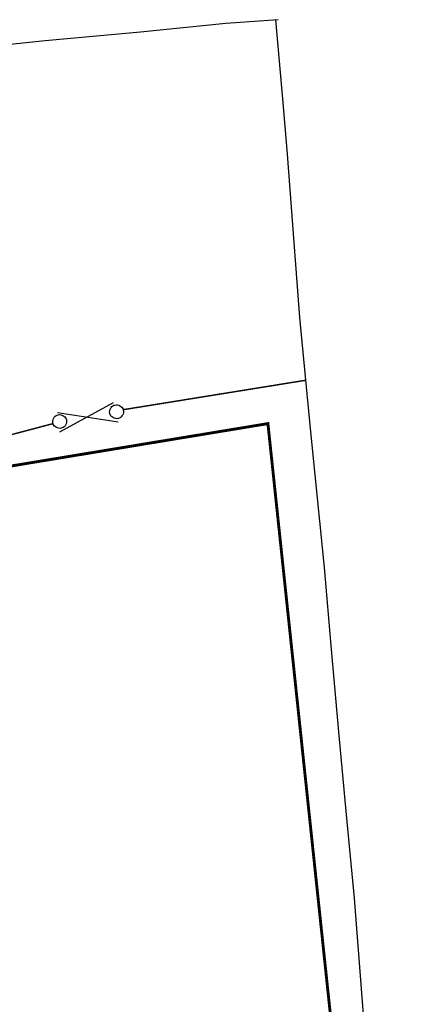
# Model space of a CAD drawing. Extents: x 14683 to 402730, y 286898 to 590920.
# Tile 38 of 39: x 278607 to 318830, y 480740 to 583922. Entities that reach past the tile are written whole.
import ezdxf

# ---------------------------------------------------------------- set-up
doc = ezdxf.new("R2010")
doc.units = 0
doc.header["$LTSCALE"] = 1500
doc.header["$MEASUREMENT"] = 0
doc.linetypes.add('01-SITE PLAN$0$ECL-001', pattern=[100, 50, 0, 50])
doc.layers.get('0').update_dxf_attribs({"linetype": 'CONTINUOUS'})
for name, color, linetype in [('01-SITE PLAN$0$_NIBSC_A fence 2', 7, 'CONTINUOUS'), ('01-SITE PLAN$0$_NIBSC_A fence elect', 7, 'CONTINUOUS'), ('01-SITE PLAN$0$_NIBSC_A gate 2', 7, 'CONTINUOUS'), ('01-SITE PLAN$0$_NIBSC_A site plan', 7, 'CONTINUOUS'), ('Xref', 7, 'CONTINUOUS')]:
    doc.layers.add(name, color=color, linetype=linetype)
doc.styles.add('01-SITE PLAN$0$Standard', font='arial.ttf')

# ---------------------------------------------------------------- blocks, each defined once
blk = doc.blocks.new('01-SITE PLAN$0$ECBL2')
at = {"color": 0, "linetype": 'ByBlock'}
blk.add_lwpolyline([(-0.5, -0.03125), (-0.5, 0.03125), (-0.48438, 0.125), (-0.45313, 0.21875), (-0.40625, 0.29688), (-0.35938, 0.35938), (-0.29688, 0.40625), (-0.21875, 0.45313), (-0.125, 0.48438), (-0.03125, 0.5), (0.03125, 0.5), (0.125, 0.48438), (0.21875, 0.45313), (0.29688, 0.40625), (0.35938, 0.35938), (0.40625, 0.29688), (0.45313, 0.21875), (0.48438, 0.125), (0.5, 0.03125), (0.5, -0.03125), (0.48438, -0.125), (0.45313, -0.21875), (0.40625, -0.29688), (0.35938, -0.35938), (0.29688, -0.40625), (0.21875, -0.45313), (0.125, -0.48438), (0.03125, -0.5), (-0.03125, -0.5), (-0.125, -0.48438), (-0.21875, -0.45313), (-0.29688, -0.40625), (-0.35938, -0.35938), (-0.40625, -0.29688), (-0.45313, -0.21875), (-0.48438, -0.125), (-0.5, -0.04688)], dxfattribs=at)
blk = doc.blocks.new('01-SITE PLAN')
at = {"layer": '01-SITE PLAN$0$_NIBSC_A fence 2', "const_width": 150}
for points in [[(847903, 277195), (867025, 280278)], [(826101, 272273), (834543, 274145), (840560, 275741), (840560, 275741)]]:
    blk.add_lwpolyline(points, dxfattribs=at)
at = {"layer": '01-SITE PLAN$0$_NIBSC_A fence elect', "const_width": 300}
blk.add_lwpolyline([(877129, 142931), (863082, 275739), (835733, 271225)], dxfattribs=at)
at = {"layer": '01-SITE PLAN$0$_NIBSC_A gate 2'}
for points in [[(846848, 277914), (841218, 274851)], [(841011, 276917), (847393, 275916)]]:
    blk.add_lwpolyline(points, dxfattribs=at)
at = {"layer": '01-SITE PLAN$0$_NIBSC_A site plan', "linetype": '01-SITE PLAN$0$ECL-001'}
for points in [[(864156, 318066), (858684, 317656), (849730, 316754), (839732, 315834), (831858, 315018), (826096, 314472), (810502, 312970), (809187, 312803)], [(863860, 318044), (864598, 309786), (865094, 303966), (865382, 300286), (866400, 286860), (867506, 275214), (868970, 260660), (869718, 252054), (870466, 243448), (871290, 234732), (872112, 226016), (872878, 216044), (873738, 205614)]]:
    blk.add_lwpolyline(points, dxfattribs=at)
at = {"layer": '01-SITE PLAN$0$_NIBSC_A gate 2', "xscale": 1440, "yscale": 1440, "zscale": 1440, "rotation": 337.0000462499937}
for p in [(847211, 276976), (841252, 275959)]:
    blk.add_blockref('01-SITE PLAN$0$ECBL2', p, dxfattribs=at)
at = {"layer": '01-SITE PLAN$0$_NIBSC_A site plan', "style": '01-SITE PLAN$0$Standard', "flags": 3}
blk.add_attdef('ISI_MICROGDS_OBJECT_NAME', (687240, 149030), '', height=0.05, rotation=4.16905, dxfattribs=at)

msp = doc.modelspace()

# ---------------------------------------------------------------- block references
at = {"layer": 'Xref'}
msp.add_blockref('01-SITE PLAN', (-558449, 265856), dxfattribs=at)

doc.saveas('drawing.dxf')
